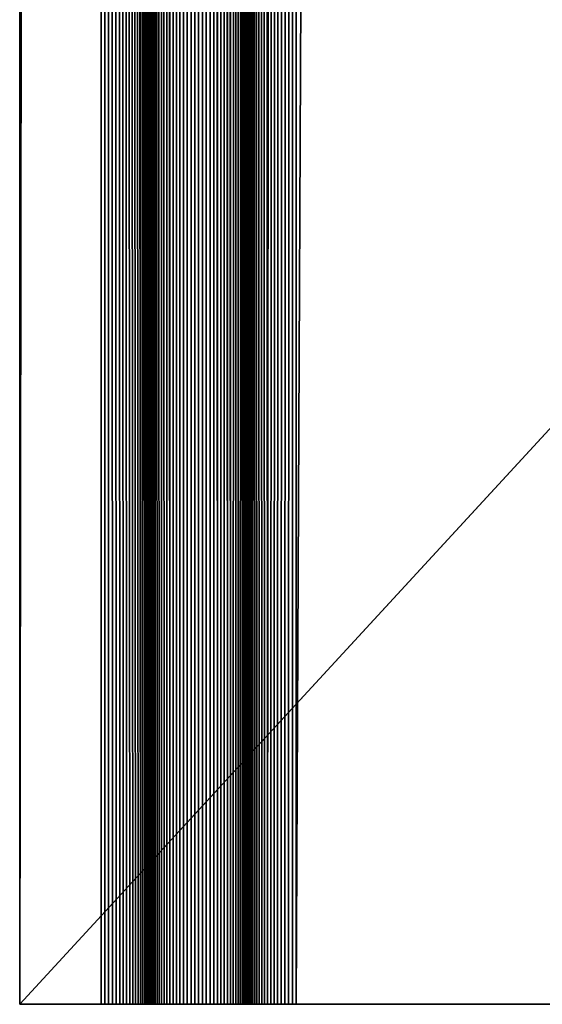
# Model space of a CAD drawing. Extents: x -302 to 302, y -900 to 900.
# Tile 1 of 256: x -301.5 to -293.47, y -900 to -884.87. Entities that reach past the tile are written whole.
import ezdxf

# ---------------------------------------------------------------- set-up
doc = ezdxf.new("R2010")
doc.units = 0
doc.header["$LTSCALE"] = 81.481481
for name, color, linetype in [('363', 7, 'CONTINUOUS'), ('467', 7, 'CONTINUOUS'), ('468', 7, 'CONTINUOUS'), ('469', 7, 'CONTINUOUS'), ('470', 7, 'CONTINUOUS'), ('471', 7, 'CONTINUOUS'), ('472', 7, 'CONTINUOUS'), ('473', 7, 'CONTINUOUS'), ('474', 7, 'CONTINUOUS'), ('475', 7, 'CONTINUOUS')]:
    doc.layers.add(name, color=color, linetype=linetype)

msp = doc.modelspace()

# ---------------------------------------------------------------- linework, layer by layer
at = {"layer": '363', "color": 7, "linetype": 'CONTINUOUS'}
for points in [[(-301.5, -900), (-301.5, 900), (-283.085, -880), (-301.5, -900)], [(-151.5, -900), (-301.5, -900), (-283.085, -880), (-151.5, -900)]]:
    msp.add_3dface(points, dxfattribs=at)
at = {"layer": '467', "color": 7, "linetype": 'CONTINUOUS'}
for points in [[(-297.25, -900, 1.9), (-293.25, -900, 1.9), (-293.25, 0, 1.9), (-297.25, -900, 1.9)], [(-297.25, -900, 1.9), (-293.25, 0, 1.9), (-297.25, 0, 1.9), (-297.25, -900, 1.9)]]:
    msp.add_3dface(points, dxfattribs=at)
at = {"layer": '468', "color": 7, "linetype": 'CONTINUOUS'}
for points in [[(-298, -900, 2.65), (-297.998, -900, 2.591), (-298, 0, 2.65), (-298, -900, 2.65)], [(-297.991, -900, 2.533), (-297.979, -900, 2.475), (-298, 0, 2.65), (-297.991, -900, 2.533)], [(-297.998, -900, 2.591), (-297.991, -900, 2.533), (-298, 0, 2.65), (-297.998, -900, 2.591)], [(-297.979, -900, 2.475), (-297.963, -900, 2.418), (-298, 0, 2.65), (-297.979, -900, 2.475)], [(-297.963, -900, 2.418), (-297.943, -900, 2.363), (-298, 0, 2.65), (-297.963, -900, 2.418)], [(-297.943, -900, 2.363), (-297.918, -900, 2.31), (-298, 0, 2.65), (-297.943, -900, 2.363)], [(-297.918, -900, 2.31), (-297.889, -900, 2.258), (-298, 0, 2.65), (-297.918, -900, 2.31)], [(-297.889, -900, 2.258), (-297.857, -900, 2.209), (-298, 0, 2.65), (-297.889, -900, 2.258)], [(-297.857, -900, 2.209), (-297.82, -900, 2.163), (-298, 0, 2.65), (-297.857, -900, 2.209)], [(-297.82, -900, 2.163), (-297.78, -900, 2.12), (-298, 0, 2.65), (-297.82, -900, 2.163)], [(-297.78, -900, 2.12), (-297.737, -900, 2.08), (-298, 0, 2.65), (-297.78, -900, 2.12)], [(-297.737, -900, 2.08), (-297.691, -900, 2.043), (-298, 0, 2.65), (-297.737, -900, 2.08)], [(-297.691, -900, 2.043), (-297.25, 0, 1.9), (-298, 0, 2.65), (-297.691, -900, 2.043)], [(-297.642, -900, 2.011), (-297.25, 0, 1.9), (-297.691, -900, 2.043), (-297.642, -900, 2.011)], [(-297.59, -900, 1.982), (-297.25, 0, 1.9), (-297.642, -900, 2.011), (-297.59, -900, 1.982)], [(-297.537, -900, 1.957), (-297.25, 0, 1.9), (-297.59, -900, 1.982), (-297.537, -900, 1.957)], [(-297.482, -900, 1.937), (-297.25, 0, 1.9), (-297.537, -900, 1.957), (-297.482, -900, 1.937)], [(-297.425, -900, 1.921), (-297.25, 0, 1.9), (-297.482, -900, 1.937), (-297.425, -900, 1.921)], [(-297.367, -900, 1.909), (-297.25, 0, 1.9), (-297.425, -900, 1.921), (-297.367, -900, 1.909)], [(-297.309, -900, 1.902), (-297.25, 0, 1.9), (-297.367, -900, 1.909), (-297.309, -900, 1.902)], [(-297.25, -900, 1.9), (-297.25, 0, 1.9), (-297.309, -900, 1.902), (-297.25, -900, 1.9)]]:
    msp.add_3dface(points, dxfattribs=at)
at = {"layer": '469', "color": 7, "linetype": 'CONTINUOUS'}
for points in [[(-298, -900, 6.15), (-298, -900, 2.65), (-298, 0, 2.65), (-298, -900, 6.15)], [(-298, -900, 6.15), (-298, 0, 2.65), (-298, 0, 6.15), (-298, -900, 6.15)]]:
    msp.add_3dface(points, dxfattribs=at)
at = {"layer": '470', "color": 7, "linetype": 'CONTINUOUS'}
for points in [[(-299.237, 900, 6.72), (-299.5, 0, 6.15), (-299.191, -900, 6.757), (-299.237, 900, 6.72)], [(-299.191, -900, 6.757), (-299.191, 900, 6.757), (-299.237, 900, 6.72), (-299.191, -900, 6.757)], [(-299.191, -900, 6.757), (-299.142, -900, 6.789), (-299.191, 900, 6.757), (-299.191, -900, 6.757)], [(-299.142, -900, 6.789), (-299.142, 900, 6.789), (-299.191, 900, 6.757), (-299.142, -900, 6.789)], [(-299.142, -900, 6.789), (-299.09, -900, 6.818), (-299.142, 900, 6.789), (-299.142, -900, 6.789)], [(-299.09, -900, 6.818), (-299.09, 900, 6.818), (-299.142, 900, 6.789), (-299.09, -900, 6.818)], [(-299.09, -900, 6.818), (-299.037, -900, 6.843), (-299.09, 900, 6.818), (-299.09, -900, 6.818)], [(-299.037, -900, 6.843), (-299.037, 900, 6.843), (-299.09, 900, 6.818), (-299.037, -900, 6.843)], [(-299.037, -900, 6.843), (-298.982, -900, 6.863), (-299.037, 900, 6.843), (-299.037, -900, 6.843)], [(-298.982, -900, 6.863), (-298.982, 900, 6.863), (-299.037, 900, 6.843), (-298.982, -900, 6.863)], [(-298.982, -900, 6.863), (-298.925, -900, 6.879), (-298.982, 900, 6.863), (-298.982, -900, 6.863)], [(-298.925, -900, 6.879), (-298.925, 900, 6.879), (-298.982, 900, 6.863), (-298.925, -900, 6.879)], [(-298.925, -900, 6.879), (-298.867, -900, 6.891), (-298.925, 900, 6.879), (-298.925, -900, 6.879)], [(-298.867, -900, 6.891), (-298.867, 900, 6.891), (-298.925, 900, 6.879), (-298.867, -900, 6.891)], [(-298.867, -900, 6.891), (-298.809, -900, 6.898), (-298.867, 900, 6.891), (-298.867, -900, 6.891)], [(-298.809, -900, 6.898), (-298.809, 900, 6.898), (-298.867, 900, 6.891), (-298.809, -900, 6.898)], [(-298.809, -900, 6.898), (-298.75, -900, 6.9), (-298.809, 900, 6.898), (-298.809, -900, 6.898)], [(-298.75, -900, 6.9), (-298.75, 900, 6.9), (-298.809, 900, 6.898), (-298.75, -900, 6.9)], [(-298.75, -900, 6.9), (-298.691, -900, 6.898), (-298.75, 900, 6.9), (-298.75, -900, 6.9)], [(-298.691, -900, 6.898), (-298.691, 900, 6.898), (-298.75, 900, 6.9), (-298.691, -900, 6.898)], [(-298.691, -900, 6.898), (-298.633, -900, 6.891), (-298.691, 900, 6.898), (-298.691, -900, 6.898)], [(-298.633, -900, 6.891), (-298.633, 900, 6.891), (-298.691, 900, 6.898), (-298.633, -900, 6.891)], [(-298.633, -900, 6.891), (-298.575, -900, 6.879), (-298.633, 900, 6.891), (-298.633, -900, 6.891)], [(-298.575, -900, 6.879), (-298.575, 900, 6.879), (-298.633, 900, 6.891), (-298.575, -900, 6.879)], [(-298.575, -900, 6.879), (-298.518, -900, 6.863), (-298.575, 900, 6.879), (-298.575, -900, 6.879)], [(-298.518, -900, 6.863), (-298.518, 900, 6.863), (-298.575, 900, 6.879), (-298.518, -900, 6.863)], [(-298.518, -900, 6.863), (-298.463, -900, 6.843), (-298.518, 900, 6.863), (-298.518, -900, 6.863)], [(-298.463, -900, 6.843), (-298.463, 900, 6.843), (-298.518, 900, 6.863), (-298.463, -900, 6.843)], [(-298.463, -900, 6.843), (-298.41, -900, 6.818), (-298.463, 900, 6.843), (-298.463, -900, 6.843)], [(-298.41, -900, 6.818), (-298.41, 900, 6.818), (-298.463, 900, 6.843), (-298.41, -900, 6.818)], [(-298.41, -900, 6.818), (-298.358, -900, 6.789), (-298.41, 900, 6.818), (-298.41, -900, 6.818)], [(-298.358, -900, 6.789), (-298.358, 900, 6.789), (-298.41, 900, 6.818), (-298.358, -900, 6.789)], [(-298.358, -900, 6.789), (-298.309, -900, 6.757), (-298.358, 900, 6.789), (-298.358, -900, 6.789)], [(-298.309, -900, 6.757), (-298.309, 900, 6.757), (-298.358, 900, 6.789), (-298.309, -900, 6.757)], [(-298.309, -900, 6.757), (-298.263, -900, 6.72), (-298.309, 900, 6.757), (-298.309, -900, 6.757)], [(-298.263, -900, 6.72), (-298, 0, 6.15), (-298.309, 900, 6.757), (-298.263, -900, 6.72)], [(-299.5, -900, 6.15), (-299.498, -900, 6.209), (-299.5, 0, 6.15), (-299.5, -900, 6.15)], [(-299.491, -900, 6.267), (-299.479, -900, 6.325), (-299.5, 0, 6.15), (-299.491, -900, 6.267)], [(-299.498, -900, 6.209), (-299.491, -900, 6.267), (-299.5, 0, 6.15), (-299.498, -900, 6.209)], [(-299.479, -900, 6.325), (-299.463, -900, 6.382), (-299.5, 0, 6.15), (-299.479, -900, 6.325)], [(-299.463, -900, 6.382), (-299.443, -900, 6.437), (-299.5, 0, 6.15), (-299.463, -900, 6.382)], [(-299.443, -900, 6.437), (-299.418, -900, 6.49), (-299.5, 0, 6.15), (-299.443, -900, 6.437)], [(-299.418, -900, 6.49), (-299.389, -900, 6.542), (-299.5, 0, 6.15), (-299.418, -900, 6.49)], [(-299.389, -900, 6.542), (-299.357, -900, 6.591), (-299.5, 0, 6.15), (-299.389, -900, 6.542)], [(-299.357, -900, 6.591), (-299.32, -900, 6.637), (-299.5, 0, 6.15), (-299.357, -900, 6.591)], [(-299.32, -900, 6.637), (-299.28, -900, 6.68), (-299.5, 0, 6.15), (-299.32, -900, 6.637)], [(-299.28, -900, 6.68), (-299.237, -900, 6.72), (-299.5, 0, 6.15), (-299.28, -900, 6.68)], [(-299.237, -900, 6.72), (-299.191, -900, 6.757), (-299.5, 0, 6.15), (-299.237, -900, 6.72)], [(-298.22, -900, 6.68), (-298, 0, 6.15), (-298.263, -900, 6.72), (-298.22, -900, 6.68)], [(-298.18, -900, 6.637), (-298, 0, 6.15), (-298.22, -900, 6.68), (-298.18, -900, 6.637)], [(-298.143, -900, 6.591), (-298, 0, 6.15), (-298.18, -900, 6.637), (-298.143, -900, 6.591)], [(-298.111, -900, 6.542), (-298, 0, 6.15), (-298.143, -900, 6.591), (-298.111, -900, 6.542)], [(-298.082, -900, 6.49), (-298, 0, 6.15), (-298.111, -900, 6.542), (-298.082, -900, 6.49)], [(-298.057, -900, 6.437), (-298, 0, 6.15), (-298.082, -900, 6.49), (-298.057, -900, 6.437)], [(-298.037, -900, 6.382), (-298, 0, 6.15), (-298.057, -900, 6.437), (-298.037, -900, 6.382)], [(-298.021, -900, 6.325), (-298, 0, 6.15), (-298.037, -900, 6.382), (-298.021, -900, 6.325)], [(-298.009, -900, 6.267), (-298, 0, 6.15), (-298.021, -900, 6.325), (-298.009, -900, 6.267)], [(-298.002, -900, 6.209), (-298, 0, 6.15), (-298.009, -900, 6.267), (-298.002, -900, 6.209)], [(-298, -900, 6.15), (-298, 0, 6.15), (-298.002, -900, 6.209), (-298, -900, 6.15)]]:
    msp.add_3dface(points, dxfattribs=at)
at = {"layer": '471', "color": 7, "linetype": 'CONTINUOUS'}
for points in [[(-299.5, -900, 2.65), (-299.5, -900, 6.15), (-299.5, 0, 6.15), (-299.5, -900, 2.65)], [(-299.5, -900, 2.65), (-299.5, 0, 6.15), (-299.5, 0, 2.65), (-299.5, -900, 2.65)]]:
    msp.add_3dface(points, dxfattribs=at)
at = {"layer": '472', "color": 7, "linetype": 'CONTINUOUS'}
for points in [[(-300.25, -900, 1.9), (-300.191, -900, 1.902), (-300.25, 0, 1.9), (-300.25, -900, 1.9)], [(-300.133, -900, 1.909), (-300.075, -900, 1.921), (-300.25, 0, 1.9), (-300.133, -900, 1.909)], [(-300.191, -900, 1.902), (-300.133, -900, 1.909), (-300.25, 0, 1.9), (-300.191, -900, 1.902)], [(-300.075, -900, 1.921), (-300.018, -900, 1.937), (-300.25, 0, 1.9), (-300.075, -900, 1.921)], [(-300.018, -900, 1.937), (-299.963, -900, 1.957), (-300.25, 0, 1.9), (-300.018, -900, 1.937)], [(-299.963, -900, 1.957), (-299.91, -900, 1.982), (-300.25, 0, 1.9), (-299.963, -900, 1.957)], [(-299.91, -900, 1.982), (-299.858, -900, 2.011), (-300.25, 0, 1.9), (-299.91, -900, 1.982)], [(-299.858, -900, 2.011), (-299.809, -900, 2.043), (-300.25, 0, 1.9), (-299.858, -900, 2.011)], [(-299.809, -900, 2.043), (-299.763, -900, 2.08), (-300.25, 0, 1.9), (-299.809, -900, 2.043)], [(-299.763, -900, 2.08), (-299.72, -900, 2.12), (-300.25, 0, 1.9), (-299.763, -900, 2.08)], [(-299.72, -900, 2.12), (-299.68, -900, 2.163), (-300.25, 0, 1.9), (-299.72, -900, 2.12)], [(-299.68, -900, 2.163), (-299.643, -900, 2.209), (-300.25, 0, 1.9), (-299.68, -900, 2.163)], [(-299.643, -900, 2.209), (-299.5, 0, 2.65), (-300.25, 0, 1.9), (-299.643, -900, 2.209)], [(-299.611, -900, 2.258), (-299.5, 0, 2.65), (-299.643, -900, 2.209), (-299.611, -900, 2.258)], [(-299.582, -900, 2.31), (-299.5, 0, 2.65), (-299.611, -900, 2.258), (-299.582, -900, 2.31)], [(-299.557, -900, 2.363), (-299.5, 0, 2.65), (-299.582, -900, 2.31), (-299.557, -900, 2.363)], [(-299.537, -900, 2.418), (-299.5, 0, 2.65), (-299.557, -900, 2.363), (-299.537, -900, 2.418)], [(-299.521, -900, 2.475), (-299.5, 0, 2.65), (-299.537, -900, 2.418), (-299.521, -900, 2.475)], [(-299.509, -900, 2.533), (-299.5, 0, 2.65), (-299.521, -900, 2.475), (-299.509, -900, 2.533)], [(-299.502, -900, 2.591), (-299.5, 0, 2.65), (-299.509, -900, 2.533), (-299.502, -900, 2.591)], [(-299.5, -900, 2.65), (-299.5, 0, 2.65), (-299.502, -900, 2.591), (-299.5, -900, 2.65)]]:
    msp.add_3dface(points, dxfattribs=at)
at = {"layer": '473', "color": 7, "linetype": 'CONTINUOUS'}
for points in [[(-301.5, -900, 1.9), (-300.25, 0, 1.9), (-301.5, 900, 1.9), (-301.5, -900, 1.9)], [(-301.5, -900, 1.9), (-300.25, -900, 1.9), (-300.25, 0, 1.9), (-301.5, -900, 1.9)]]:
    msp.add_3dface(points, dxfattribs=at)
at = {"layer": '474', "color": 7, "linetype": 'CONTINUOUS'}
for points in [[(-301.5, -900), (-301.5, -900, 1.9), (-301.5, 900, 1.9), (-301.5, -900)], [(-301.5, -900), (-301.5, 900, 1.9), (-301.5, 900), (-301.5, -900)]]:
    msp.add_3dface(points, dxfattribs=at)
at = {"layer": '475', "color": 7, "linetype": 'CONTINUOUS'}
for points in [[(-301.5, -900, 1.9), (-301.5, -900), (-151.5, -900), (-301.5, -900, 1.9)], [(-300.25, -900, 1.9), (-301.5, -900, 1.9), (-151.5, -900), (-300.25, -900, 1.9)], [(-300.191, -900, 1.902), (-300.25, -900, 1.9), (-151.5, -900), (-300.191, -900, 1.902)], [(-300.133, -900, 1.909), (-300.191, -900, 1.902), (-151.5, -900), (-300.133, -900, 1.909)], [(-300.075, -900, 1.921), (-300.133, -900, 1.909), (-151.5, -900), (-300.075, -900, 1.921)], [(-300.018, -900, 1.937), (-300.075, -900, 1.921), (-297.25, -900, 1.9), (-300.018, -900, 1.937)], [(-297.25, -900, 1.9), (-300.075, -900, 1.921), (-151.5, -900), (-297.25, -900, 1.9)], [(-299.963, -900, 1.957), (-300.018, -900, 1.937), (-297.25, -900, 1.9), (-299.963, -900, 1.957)], [(-299.91, -900, 1.982), (-299.963, -900, 1.957), (-297.25, -900, 1.9), (-299.91, -900, 1.982)], [(-299.858, -900, 2.011), (-299.91, -900, 1.982), (-297.309, -900, 1.902), (-299.858, -900, 2.011)], [(-297.309, -900, 1.902), (-299.91, -900, 1.982), (-297.25, -900, 1.9), (-297.309, -900, 1.902)], [(-299.809, -900, 2.043), (-299.858, -900, 2.011), (-297.309, -900, 1.902), (-299.809, -900, 2.043)], [(-299.763, -900, 2.08), (-299.809, -900, 2.043), (-297.309, -900, 1.902), (-299.763, -900, 2.08)], [(-299.72, -900, 2.12), (-299.763, -900, 2.08), (-297.309, -900, 1.902), (-299.72, -900, 2.12)], [(-299.68, -900, 2.163), (-299.72, -900, 2.12), (-297.309, -900, 1.902), (-299.68, -900, 2.163)], [(-299.643, -900, 2.209), (-299.68, -900, 2.163), (-297.367, -900, 1.909), (-299.643, -900, 2.209)], [(-297.367, -900, 1.909), (-299.68, -900, 2.163), (-297.309, -900, 1.902), (-297.367, -900, 1.909)], [(-299.611, -900, 2.258), (-299.643, -900, 2.209), (-297.367, -900, 1.909), (-299.611, -900, 2.258)], [(-299.582, -900, 2.31), (-299.611, -900, 2.258), (-297.367, -900, 1.909), (-299.582, -900, 2.31)], [(-299.557, -900, 2.363), (-299.582, -900, 2.31), (-297.425, -900, 1.921), (-299.557, -900, 2.363)], [(-297.425, -900, 1.921), (-299.582, -900, 2.31), (-297.367, -900, 1.909), (-297.425, -900, 1.921)], [(-299.537, -900, 2.418), (-299.557, -900, 2.363), (-297.425, -900, 1.921), (-299.537, -900, 2.418)], [(-299.521, -900, 2.475), (-299.537, -900, 2.418), (-297.425, -900, 1.921), (-299.521, -900, 2.475)], [(-299.509, -900, 2.533), (-299.521, -900, 2.475), (-297.482, -900, 1.937), (-299.509, -900, 2.533)], [(-297.482, -900, 1.937), (-299.521, -900, 2.475), (-297.425, -900, 1.921), (-297.482, -900, 1.937)], [(-299.502, -900, 2.591), (-299.509, -900, 2.533), (-297.482, -900, 1.937), (-299.502, -900, 2.591)], [(-299.5, -900, 2.65), (-299.502, -900, 2.591), (-297.482, -900, 1.937), (-299.5, -900, 2.65)], [(-299.5, -900, 6.15), (-299.5, -900, 2.65), (-297.943, -900, 2.363), (-299.5, -900, 6.15)], [(-297.943, -900, 2.363), (-299.5, -900, 2.65), (-297.918, -900, 2.31), (-297.943, -900, 2.363)], [(-297.918, -900, 2.31), (-299.5, -900, 2.65), (-297.889, -900, 2.258), (-297.918, -900, 2.31)], [(-297.889, -900, 2.258), (-299.5, -900, 2.65), (-297.857, -900, 2.209), (-297.889, -900, 2.258)], [(-297.857, -900, 2.209), (-299.5, -900, 2.65), (-297.82, -900, 2.163), (-297.857, -900, 2.209)], [(-297.82, -900, 2.163), (-299.5, -900, 2.65), (-297.78, -900, 2.12), (-297.82, -900, 2.163)], [(-297.78, -900, 2.12), (-299.5, -900, 2.65), (-297.737, -900, 2.08), (-297.78, -900, 2.12)], [(-297.737, -900, 2.08), (-299.5, -900, 2.65), (-297.691, -900, 2.043), (-297.737, -900, 2.08)], [(-297.691, -900, 2.043), (-299.5, -900, 2.65), (-297.642, -900, 2.011), (-297.691, -900, 2.043)], [(-297.642, -900, 2.011), (-299.5, -900, 2.65), (-297.59, -900, 1.982), (-297.642, -900, 2.011)], [(-297.59, -900, 1.982), (-299.5, -900, 2.65), (-297.537, -900, 1.957), (-297.59, -900, 1.982)], [(-297.537, -900, 1.957), (-299.5, -900, 2.65), (-297.482, -900, 1.937), (-297.537, -900, 1.957)], [(-299.498, -900, 6.209), (-299.5, -900, 6.15), (-297.943, -900, 2.363), (-299.498, -900, 6.209)], [(-299.491, -900, 6.267), (-299.498, -900, 6.209), (-297.943, -900, 2.363), (-299.491, -900, 6.267)], [(-299.479, -900, 6.325), (-299.491, -900, 6.267), (-297.943, -900, 2.363), (-299.479, -900, 6.325)], [(-299.463, -900, 6.382), (-299.479, -900, 6.325), (-297.943, -900, 2.363), (-299.463, -900, 6.382)], [(-299.443, -900, 6.437), (-299.463, -900, 6.382), (-297.963, -900, 2.418), (-299.443, -900, 6.437)], [(-297.963, -900, 2.418), (-299.463, -900, 6.382), (-297.943, -900, 2.363), (-297.963, -900, 2.418)], [(-299.418, -900, 6.49), (-299.443, -900, 6.437), (-297.963, -900, 2.418), (-299.418, -900, 6.49)], [(-299.389, -900, 6.542), (-299.418, -900, 6.49), (-297.963, -900, 2.418), (-299.389, -900, 6.542)], [(-299.357, -900, 6.591), (-299.389, -900, 6.542), (-297.963, -900, 2.418), (-299.357, -900, 6.591)], [(-299.32, -900, 6.637), (-299.357, -900, 6.591), (-297.963, -900, 2.418), (-299.32, -900, 6.637)], [(-299.28, -900, 6.68), (-299.32, -900, 6.637), (-297.963, -900, 2.418), (-299.28, -900, 6.68)], [(-299.237, -900, 6.72), (-299.28, -900, 6.68), (-297.963, -900, 2.418), (-299.237, -900, 6.72)], [(-297.963, -900, 2.418), (-297.979, -900, 2.475), (-299.237, -900, 6.72), (-297.963, -900, 2.418)], [(-299.191, -900, 6.757), (-299.237, -900, 6.72), (-297.979, -900, 2.475), (-299.191, -900, 6.757)], [(-299.142, -900, 6.789), (-299.191, -900, 6.757), (-297.979, -900, 2.475), (-299.142, -900, 6.789)], [(-299.09, -900, 6.818), (-299.142, -900, 6.789), (-297.979, -900, 2.475), (-299.09, -900, 6.818)], [(-299.037, -900, 6.843), (-299.09, -900, 6.818), (-297.979, -900, 2.475), (-299.037, -900, 6.843)], [(-298.982, -900, 6.863), (-299.037, -900, 6.843), (-297.979, -900, 2.475), (-298.982, -900, 6.863)], [(-298.925, -900, 6.879), (-298.982, -900, 6.863), (-297.979, -900, 2.475), (-298.925, -900, 6.879)], [(-298.867, -900, 6.891), (-298.925, -900, 6.879), (-297.979, -900, 2.475), (-298.867, -900, 6.891)], [(-298.809, -900, 6.898), (-298.867, -900, 6.891), (-297.991, -900, 2.533), (-298.809, -900, 6.898)], [(-297.991, -900, 2.533), (-298.867, -900, 6.891), (-297.979, -900, 2.475), (-297.991, -900, 2.533)], [(-298.75, -900, 6.9), (-298.809, -900, 6.898), (-297.991, -900, 2.533), (-298.75, -900, 6.9)], [(-298.691, -900, 6.898), (-298.75, -900, 6.9), (-297.991, -900, 2.533), (-298.691, -900, 6.898)], [(-298.633, -900, 6.891), (-298.691, -900, 6.898), (-297.991, -900, 2.533), (-298.633, -900, 6.891)], [(-298.575, -900, 6.879), (-298.633, -900, 6.891), (-297.991, -900, 2.533), (-298.575, -900, 6.879)], [(-298.518, -900, 6.863), (-298.575, -900, 6.879), (-297.991, -900, 2.533), (-298.518, -900, 6.863)], [(-298.463, -900, 6.843), (-298.518, -900, 6.863), (-297.998, -900, 2.591), (-298.463, -900, 6.843)], [(-297.998, -900, 2.591), (-298.518, -900, 6.863), (-297.991, -900, 2.533), (-297.998, -900, 2.591)], [(-298.41, -900, 6.818), (-298.463, -900, 6.843), (-297.998, -900, 2.591), (-298.41, -900, 6.818)], [(-298.358, -900, 6.789), (-298.41, -900, 6.818), (-297.998, -900, 2.591), (-298.358, -900, 6.789)], [(-298.309, -900, 6.757), (-298.358, -900, 6.789), (-297.998, -900, 2.591), (-298.309, -900, 6.757)], [(-298.263, -900, 6.72), (-298.309, -900, 6.757), (-297.998, -900, 2.591), (-298.263, -900, 6.72)], [(-298.22, -900, 6.68), (-298.263, -900, 6.72), (-297.998, -900, 2.591), (-298.22, -900, 6.68)], [(-298.18, -900, 6.637), (-298.22, -900, 6.68), (-297.998, -900, 2.591), (-298.18, -900, 6.637)], [(-298.143, -900, 6.591), (-298.18, -900, 6.637), (-298, -900, 2.65), (-298.143, -900, 6.591)], [(-298, -900, 2.65), (-298.18, -900, 6.637), (-297.998, -900, 2.591), (-298, -900, 2.65)], [(-298.111, -900, 6.542), (-298.143, -900, 6.591), (-298, -900, 2.65), (-298.111, -900, 6.542)], [(-298.082, -900, 6.49), (-298.111, -900, 6.542), (-298, -900, 2.65), (-298.082, -900, 6.49)], [(-298.057, -900, 6.437), (-298.082, -900, 6.49), (-298, -900, 2.65), (-298.057, -900, 6.437)], [(-298.037, -900, 6.382), (-298.057, -900, 6.437), (-298, -900, 2.65), (-298.037, -900, 6.382)], [(-298.021, -900, 6.325), (-298.037, -900, 6.382), (-298, -900, 2.65), (-298.021, -900, 6.325)], [(-298.009, -900, 6.267), (-298.021, -900, 6.325), (-298, -900, 2.65), (-298.009, -900, 6.267)], [(-298.002, -900, 6.209), (-298.009, -900, 6.267), (-298, -900, 2.65), (-298.002, -900, 6.209)], [(-298, -900, 6.15), (-298.002, -900, 6.209), (-298, -900, 2.65), (-298, -900, 6.15)], [(-293.25, -900, 1.9), (-297.25, -900, 1.9), (-151.5, -900), (-293.25, -900, 1.9)]]:
    msp.add_3dface(points, dxfattribs=at)

doc.saveas('drawing.dxf')
